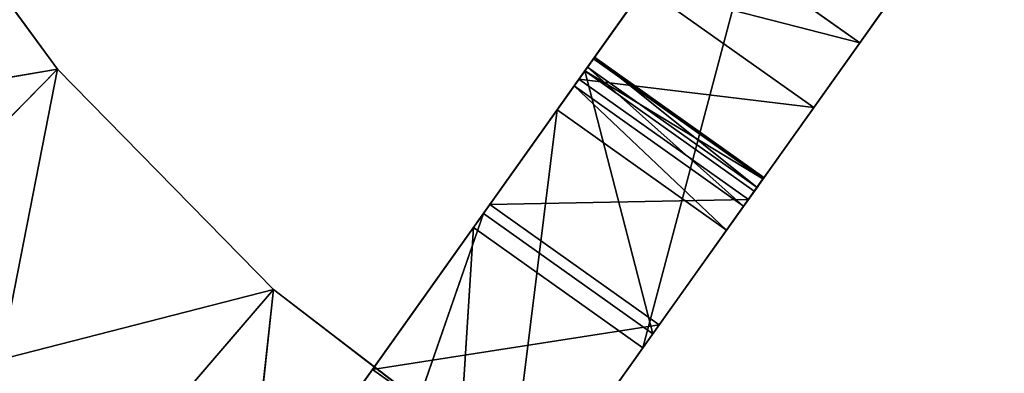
# Model space of a CAD drawing. Extents: x 47 to 276, y 1497 to 1772.
# Tile 34 of 61: x 111 to 140, y 1607 to 1617. Entities that reach past the tile are written whole.
import ezdxf

# ---------------------------------------------------------------- set-up
doc = ezdxf.new("R2010")
doc.units = 0
doc.header["$LTSCALE"] = 25.4
doc.layers.get('0').update_dxf_attribs({"color": 13, "linetype": 'CONTINUOUS'})

# ---------------------------------------------------------------- blocks, each defined once
blk = doc.blocks.new('IKA-A-4171_STL')
at = {"color": 33}
for p, q in [((120.207, 1543.307, 107.914), (126.931, 1543.808, 117.378)), ((120.207, 1543.307, 107.914), (126.931, 1543.808, 117.378)), ((126.931, 1543.808, 117.378), (125.302, 1543.307, 104.294)), ((126.931, 1543.808, 117.378), (125.302, 1543.307, 104.294)), ((132.026, 1543.808, 113.757), (125.302, 1543.307, 104.294)), ((132.026, 1543.808, 113.757), (125.302, 1543.307, 104.294)), ((126.931, 1543.808, 117.378), (132.026, 1543.808, 113.757)), ((126.931, 1543.808, 117.378), (132.026, 1543.808, 113.757)), ((126.931, 1543.808, 117.378), (127.443, 1543.585, 118.098)), ((127.764, 1540.453, 118.55), (126.931, 1543.808, 117.378)), ((127.764, 1540.453, 118.55), (126.931, 1543.808, 117.378)), ((126.931, 1543.808, 117.378), (127.443, 1543.585, 118.098)), ((127.443, 1543.585, 118.098), (132.026, 1543.808, 113.757)), ((127.443, 1543.585, 118.098), (132.026, 1543.808, 113.757)), ((132.538, 1543.585, 114.478), (132.026, 1543.808, 113.757)), ((132.538, 1543.585, 114.478), (132.026, 1543.808, 113.757)), ((132.94, 1542.994, 115.043), (132.026, 1543.808, 113.757)), ((133.148, 1542.156, 115.336), (132.026, 1543.808, 113.757)), ((132.94, 1542.994, 115.043), (132.026, 1543.808, 113.757)), ((133.148, 1542.156, 115.336), (132.026, 1543.808, 113.757)), ((132.859, 1540.453, 114.929), (132.026, 1543.808, 113.757)), ((132.859, 1540.453, 114.929), (132.026, 1543.808, 113.757)), ((127.443, 1543.585, 118.098), (132.538, 1543.585, 114.478)), ((127.443, 1543.585, 118.098), (132.538, 1543.585, 114.478)), ((127.443, 1543.585, 118.098), (127.845, 1542.994, 118.663)), ((127.443, 1543.585, 118.098), (127.845, 1542.994, 118.663)), ((127.443, 1543.585, 118.098), (128.053, 1542.156, 118.956)), ((127.764, 1540.453, 118.55), (127.443, 1543.585, 118.098)), ((127.764, 1540.453, 118.55), (127.443, 1543.585, 118.098)), ((128.024, 1541.246, 118.915), (127.443, 1543.585, 118.098)), ((128.024, 1541.246, 118.915), (127.443, 1543.585, 118.098)), ((127.443, 1543.585, 118.098), (128.053, 1542.156, 118.956)), ((127.845, 1542.994, 118.663), (132.538, 1543.585, 114.478)), ((127.845, 1542.994, 118.663), (132.538, 1543.585, 114.478)), ((132.94, 1542.994, 115.043), (132.538, 1543.585, 114.478)), ((132.94, 1542.994, 115.043), (132.538, 1543.585, 114.478)), ((124.712, 1534.734, 114.255), (120.207, 1543.307, 107.914)), ((124.712, 1534.734, 114.255), (120.207, 1543.307, 107.914)), ((127.764, 1540.453, 118.55), (120.207, 1543.307, 107.914)), ((127.764, 1540.453, 118.55), (120.207, 1543.307, 107.914)), ((132.859, 1540.453, 114.929), (125.302, 1543.307, 104.294)), ((132.859, 1540.453, 114.929), (125.302, 1543.307, 104.294)), ((129.807, 1534.734, 110.634), (125.302, 1543.307, 104.294)), ((129.807, 1534.734, 110.634), (125.302, 1543.307, 104.294)), ((127.845, 1542.994, 118.663), (132.94, 1542.994, 115.043)), ((127.845, 1542.994, 118.663), (132.94, 1542.994, 115.043)), ((127.845, 1542.994, 118.663), (128.053, 1542.156, 118.956)), ((127.845, 1542.994, 118.663), (128.053, 1542.156, 118.956)), ((128.053, 1542.156, 118.956), (132.94, 1542.994, 115.043)), ((128.053, 1542.156, 118.956), (132.94, 1542.994, 115.043)), ((133.148, 1542.156, 115.336), (132.94, 1542.994, 115.043)), ((133.148, 1542.156, 115.336), (132.94, 1542.994, 115.043)), ((128.053, 1542.156, 118.956), (128.024, 1541.246, 118.915)), ((128.024, 1541.246, 118.915), (133.148, 1542.156, 115.336)), ((128.024, 1541.246, 118.915), (133.148, 1542.156, 115.336)), ((128.053, 1542.156, 118.956), (128.024, 1541.246, 118.915)), ((128.053, 1542.156, 118.956), (133.148, 1542.156, 115.336)), ((128.053, 1542.156, 118.956), (133.148, 1542.156, 115.336)), ((132.859, 1540.453, 114.929), (133.148, 1542.156, 115.336)), ((132.859, 1540.453, 114.929), (133.148, 1542.156, 115.336)), ((133.119, 1541.246, 115.295), (133.148, 1542.156, 115.336)), ((133.119, 1541.246, 115.295), (133.148, 1542.156, 115.336)), ((124.712, 1534.734, 114.255), (116.577, 1541.836, 102.806)), ((124.712, 1534.734, 114.255), (116.577, 1541.836, 102.806)), ((129.807, 1534.734, 110.634), (121.672, 1541.836, 99.186)), ((129.807, 1534.734, 110.634), (121.672, 1541.836, 99.186)), ((128.024, 1541.246, 118.915), (127.764, 1540.453, 118.55)), ((127.764, 1540.453, 118.55), (133.119, 1541.246, 115.295)), ((127.764, 1540.453, 118.55), (133.119, 1541.246, 115.295)), ((128.024, 1541.246, 118.915), (127.764, 1540.453, 118.55)), ((128.024, 1541.246, 118.915), (133.119, 1541.246, 115.295)), ((128.024, 1541.246, 118.915), (133.119, 1541.246, 115.295)), ((132.859, 1540.453, 114.929), (133.119, 1541.246, 115.295)), ((132.859, 1540.453, 114.929), (133.119, 1541.246, 115.295)), ((127.764, 1540.453, 118.55), (124.712, 1534.734, 114.255)), ((127.764, 1540.453, 118.55), (124.712, 1534.734, 114.255)), ((127.764, 1540.453, 118.55), (132.859, 1540.453, 114.929)), ((129.807, 1534.734, 110.634), (127.764, 1540.453, 118.55)), ((129.807, 1534.734, 110.634), (127.764, 1540.453, 118.55)), ((127.764, 1540.453, 118.55), (132.859, 1540.453, 114.929)), ((129.807, 1534.734, 110.634), (132.859, 1540.453, 114.929)), ((129.807, 1534.734, 110.634), (132.859, 1540.453, 114.929)), ((118.693, 1539.116, 94.993), (129.807, 1534.734, 110.634)), ((118.693, 1539.116, 94.993), (129.807, 1534.734, 110.634)), ((101.006, 1534.734, 107.508), (111.911, 1534.734, 118.596)), ((101.006, 1534.734, 107.508), (111.911, 1534.734, 118.596)), ((106.434, 1534.734, 126.08), (111.911, 1534.734, 118.596)), ((111.911, 1534.734, 118.596), (106.434, 1526.334, 126.08)), ((111.911, 1534.734, 118.596), (106.434, 1526.334, 126.08)), ((106.434, 1534.734, 126.08), (111.911, 1534.734, 118.596)), ((108.295, 1534.734, 100.209), (118.397, 1534.734, 111.967)), ((108.295, 1534.734, 100.209), (118.397, 1534.734, 111.967)), ((108.295, 1534.734, 100.209), (111.911, 1534.734, 118.596)), ((108.295, 1534.734, 100.209), (111.911, 1534.734, 118.596)), ((111.911, 1534.734, 118.596), (118.397, 1534.734, 111.967)), ((118.397, 1534.734, 111.967), (111.911, 1526.334, 118.596)), ((118.397, 1534.734, 111.967), (111.911, 1526.334, 118.596)), ((111.911, 1534.734, 118.596), (118.397, 1534.734, 111.967)), ((111.911, 1534.734, 118.596), (111.911, 1526.334, 118.596)), ((111.911, 1534.734, 118.596), (111.911, 1526.334, 118.596)), ((124.712, 1534.734, 114.255), (112.32, 1534.734, 96.814)), ((124.712, 1534.734, 114.255), (112.32, 1534.734, 96.814)), ((116.458, 1534.734, 93.902), (118.397, 1534.734, 111.967)), ((116.458, 1534.734, 93.902), (118.397, 1534.734, 111.967)), ((117.414, 1534.734, 93.194), (124.712, 1534.734, 114.255)), ((117.414, 1534.734, 93.194), (124.712, 1534.734, 114.255)), ((117.414, 1534.734, 93.194), (129.807, 1534.734, 110.634)), ((117.414, 1534.734, 93.194), (129.807, 1534.734, 110.634)), ((118.397, 1534.734, 111.967), (125.76, 1534.734, 106.329)), ((125.76, 1534.734, 106.329), (118.397, 1526.334, 111.967)), ((125.76, 1534.734, 106.329), (118.397, 1526.334, 111.967)), ((118.397, 1534.734, 111.967), (125.76, 1534.734, 106.329)), ((118.397, 1534.734, 111.967), (118.397, 1526.334, 111.967)), ((118.397, 1534.734, 111.967), (118.397, 1526.334, 111.967)), ((124.712, 1534.734, 114.255), (129.807, 1534.734, 110.634)), ((124.712, 1534.734, 114.255), (129.807, 1534.734, 110.634)), ((94.711, 1526.334, 115.679), (111.911, 1526.334, 118.596)), ((94.711, 1526.334, 115.679), (111.911, 1526.334, 118.596)), ((101.006, 1526.334, 107.508), (111.911, 1526.334, 118.596)), ((101.006, 1526.334, 107.508), (111.911, 1526.334, 118.596)), ((101.006, 1526.334, 107.508), (118.397, 1526.334, 111.967)), ((101.006, 1526.334, 107.508), (118.397, 1526.334, 111.967)), ((111.911, 1526.334, 118.596), (106.434, 1526.334, 126.08)), ((111.911, 1526.334, 118.596), (106.434, 1526.334, 126.08)), ((108.295, 1526.334, 100.209), (118.397, 1526.334, 111.967)), ((108.295, 1526.334, 100.209), (118.397, 1526.334, 111.967)), ((118.397, 1526.334, 111.967), (111.911, 1526.334, 118.596)), ((118.397, 1526.334, 111.967), (111.911, 1526.334, 118.596)), ((125.76, 1526.334, 106.329), (118.397, 1526.334, 111.967)), ((125.76, 1526.334, 106.329), (118.397, 1526.334, 111.967)), ((118.57, 1327.638, 105.611), (124.414, 1308.491, 113.835)), ((118.57, 1327.638, 105.611), (124.414, 1308.491, 113.835)), ((124.414, 1308.491, 113.835), (123.665, 1327.638, 101.991)), ((124.414, 1308.491, 113.835), (123.665, 1327.638, 101.991)), ((129.509, 1308.491, 110.215), (123.665, 1327.638, 101.991)), ((129.509, 1308.491, 110.215), (123.665, 1327.638, 101.991)), ((121.38, 1298.713, 109.565), (116.528, 1314.11, 102.737)), ((116.528, 1314.11, 102.737), (124.414, 1308.491, 113.835)), ((116.528, 1314.11, 102.737), (124.414, 1308.491, 113.835)), ((121.38, 1298.713, 109.565), (116.528, 1314.11, 102.737)), ((121.38, 1298.713, 109.565), (124.414, 1308.491, 113.835)), ((121.38, 1298.713, 109.565), (124.414, 1308.491, 113.835)), ((124.414, 1308.491, 113.835), (129.509, 1308.491, 110.215)), ((124.414, 1308.491, 113.835), (129.509, 1308.491, 110.215)), ((124.414, 1308.491, 113.835), (134.067, 1279.744, 127.42)), ((124.414, 1308.491, 113.835), (134.067, 1279.744, 127.42)), ((126.475, 1298.713, 105.945), (129.509, 1308.491, 110.215)), ((126.475, 1298.713, 105.945), (129.509, 1308.491, 110.215)), ((134.067, 1279.744, 127.42), (129.509, 1308.491, 110.215)), ((134.067, 1279.744, 127.42), (129.509, 1308.491, 110.215)), ((139.161, 1279.744, 123.799), (129.509, 1308.491, 110.215)), ((130.002, 1285.223, 110.909), (129.509, 1308.491, 110.215)), ((139.161, 1279.744, 123.799), (129.509, 1308.491, 110.215)), ((130.002, 1285.223, 110.909), (129.509, 1308.491, 110.215)), ((124.907, 1285.223, 114.529), (121.38, 1298.713, 109.565)), ((121.38, 1298.713, 109.565), (130.002, 1285.223, 110.909)), ((121.38, 1298.713, 109.565), (130.002, 1285.223, 110.909)), ((121.38, 1298.713, 109.565), (126.475, 1298.713, 105.945)), ((121.38, 1298.713, 109.565), (126.475, 1298.713, 105.945)), ((121.38, 1298.713, 109.565), (134.067, 1279.744, 127.42)), ((121.38, 1298.713, 109.565), (134.067, 1279.744, 127.42)), ((124.907, 1285.223, 114.529), (121.38, 1298.713, 109.565)), ((126.475, 1298.713, 105.945), (130.002, 1285.223, 110.909)), ((126.475, 1298.713, 105.945), (130.002, 1285.223, 110.909)), ((127.584, 1271.885, 118.297), (124.907, 1285.223, 114.529)), ((124.907, 1285.223, 114.529), (132.679, 1271.885, 114.677)), ((124.907, 1285.223, 114.529), (132.679, 1271.885, 114.677)), ((124.907, 1285.223, 114.529), (130.002, 1285.223, 110.909)), ((124.907, 1285.223, 114.529), (130.002, 1285.223, 110.909)), ((124.907, 1285.223, 114.529), (134.067, 1279.744, 127.42)), ((124.907, 1285.223, 114.529), (134.067, 1279.744, 127.42)), ((127.584, 1271.885, 118.297), (124.907, 1285.223, 114.529)), ((130.002, 1285.223, 110.909), (132.679, 1271.885, 114.677)), ((130.002, 1285.223, 110.909), (132.679, 1271.885, 114.677)), ((130.002, 1285.223, 110.909), (139.161, 1279.744, 123.799)), ((130.002, 1285.223, 110.909), (139.161, 1279.744, 123.799)), ((134.067, 1279.744, 127.42), (127.584, 1271.885, 118.297)), ((134.067, 1279.744, 127.42), (127.584, 1271.885, 118.297)), ((132.679, 1271.885, 114.677), (139.161, 1279.744, 123.799)), ((132.679, 1271.885, 114.677), (139.161, 1279.744, 123.799)), ((134.646, 1257.812, 117.445), (139.161, 1279.744, 123.799)), ((134.646, 1257.812, 117.445), (139.161, 1279.744, 123.799)), ((129.551, 1257.812, 121.065), (127.584, 1271.885, 118.297)), ((127.584, 1271.885, 118.297), (134.646, 1257.812, 117.445)), ((127.584, 1271.885, 118.297), (134.646, 1257.812, 117.445)), ((127.584, 1271.885, 118.297), (132.679, 1271.885, 114.677)), ((127.584, 1271.885, 118.297), (132.679, 1271.885, 114.677)), ((127.584, 1271.885, 118.297), (138.661, 1264.719, 133.886)), ((127.584, 1271.885, 118.297), (138.661, 1264.719, 133.886)), ((129.551, 1257.812, 121.065), (127.584, 1271.885, 118.297)), ((132.679, 1271.885, 114.677), (134.646, 1257.812, 117.445)), ((132.679, 1271.885, 114.677), (134.646, 1257.812, 117.445)), ((143.756, 1264.719, 130.266), (134.646, 1257.812, 117.445)), ((143.756, 1264.719, 130.266), (134.646, 1257.812, 117.445)), ((129.551, 1257.812, 121.065), (136.029, 1241.064, 119.391)), ((129.551, 1257.812, 121.065), (136.029, 1241.064, 119.391)), ((129.551, 1257.812, 121.065), (134.646, 1257.812, 117.445)), ((129.551, 1257.812, 121.065), (134.646, 1257.812, 117.445)), ((134.646, 1257.812, 117.445), (136.029, 1241.064, 119.391)), ((146.418, 1253.602, 134.012), (134.646, 1257.812, 117.445)), ((146.418, 1253.602, 134.012), (134.646, 1257.812, 117.445)), ((134.646, 1257.812, 117.445), (136.029, 1241.064, 119.391)), ((146.418, 1253.602, 134.012), (136.029, 1241.064, 119.391)), ((146.418, 1253.602, 134.012), (136.029, 1241.064, 119.391)), ((148.444, 1241.285, 136.863), (136.029, 1241.064, 119.391)), ((148.444, 1241.285, 136.863), (136.029, 1241.064, 119.391)), ((130.934, 1241.064, 123.011), (136.029, 1241.064, 119.391)), ((130.934, 1241.064, 123.011), (136.029, 1241.064, 119.391)), ((136.029, 1241.064, 119.391), (136.732, 1221.47, 120.381)), ((136.029, 1241.064, 119.391), (136.732, 1221.47, 120.381))]:
    blk.add_line(p, q, dxfattribs=at)
mesh = blk.add_polyface(dxfattribs=at)
corners = [(126.931, 1543.808, 117.378), (125.302, 1543.307, 104.294), (120.207, 1543.307, 107.914)]
mesh.append_faces([[corners[k] for k in face] for face in [(0, 1, 2)]], dxfattribs={"color": 33})
mesh = blk.add_polyface(dxfattribs=at)
corners = [(126.931, 1543.808, 117.378), (120.207, 1543.307, 107.914), (127.764, 1540.453, 118.55)]
mesh.append_faces([[corners[k] for k in face] for face in [(0, 1, 2)]], dxfattribs={"color": 33})
mesh = blk.add_polyface(dxfattribs=at)
corners = [(126.931, 1543.808, 117.378), (132.026, 1543.808, 113.757), (125.302, 1543.307, 104.294)]
mesh.append_faces([[corners[k] for k in face] for face in [(0, 1, 2)]], dxfattribs={"color": 33})
mesh = blk.add_polyface(dxfattribs=at)
corners = [(132.026, 1543.808, 113.757), (132.859, 1540.453, 114.929), (125.302, 1543.307, 104.294)]
mesh.append_faces([[corners[k] for k in face] for face in [(0, 1, 2)]], dxfattribs={"color": 33})
mesh = blk.add_polyface(dxfattribs=at)
corners = [(127.443, 1543.585, 118.098), (132.026, 1543.808, 113.757), (126.931, 1543.808, 117.378)]
mesh.append_faces([[corners[k] for k in face] for face in [(0, 1, 2)]], dxfattribs={"color": 33})
mesh = blk.add_polyface(dxfattribs=at)
corners = [(126.931, 1543.808, 117.378), (127.764, 1540.453, 118.55), (127.443, 1543.585, 118.098)]
mesh.append_faces([[corners[k] for k in face] for face in [(0, 1, 2)]], dxfattribs={"color": 33})
mesh = blk.add_polyface(dxfattribs=at)
corners = [(127.443, 1543.585, 118.098), (132.538, 1543.585, 114.478), (132.026, 1543.808, 113.757)]
mesh.append_faces([[corners[k] for k in face] for face in [(0, 1, 2)]], dxfattribs={"color": 33})
mesh = blk.add_polyface(dxfattribs=at)
corners = [(132.026, 1543.808, 113.757), (132.538, 1543.585, 114.478), (132.94, 1542.994, 115.043)]
mesh.append_faces([[corners[k] for k in face] for face in [(0, 1, 2)]], dxfattribs={"color": 33})
mesh = blk.add_polyface(dxfattribs=at)
corners = [(132.026, 1543.808, 113.757), (132.94, 1542.994, 115.043), (133.148, 1542.156, 115.336)]
mesh.append_faces([[corners[k] for k in face] for face in [(0, 1, 2)]], dxfattribs={"color": 33})
mesh = blk.add_polyface(dxfattribs=at)
corners = [(132.026, 1543.808, 113.757), (133.148, 1542.156, 115.336), (132.859, 1540.453, 114.929)]
mesh.append_faces([[corners[k] for k in face] for face in [(0, 1, 2)]], dxfattribs={"color": 33})
mesh = blk.add_polyface(dxfattribs=at)
corners = [(127.845, 1542.994, 118.663), (132.538, 1543.585, 114.478), (127.443, 1543.585, 118.098)]
mesh.append_faces([[corners[k] for k in face] for face in [(0, 1, 2)]], dxfattribs={"color": 33})
mesh = blk.add_polyface(dxfattribs=at)
corners = [(127.443, 1543.585, 118.098), (128.053, 1542.156, 118.956), (127.845, 1542.994, 118.663)]
mesh.append_faces([[corners[k] for k in face] for face in [(0, 1, 2)]], dxfattribs={"color": 33})
mesh = blk.add_polyface(dxfattribs=at)
corners = [(127.443, 1543.585, 118.098), (127.764, 1540.453, 118.55), (128.024, 1541.246, 118.915)]
mesh.append_faces([[corners[k] for k in face] for face in [(0, 1, 2)]], dxfattribs={"color": 33})
mesh = blk.add_polyface(dxfattribs=at)
corners = [(127.443, 1543.585, 118.098), (128.024, 1541.246, 118.915), (128.053, 1542.156, 118.956)]
mesh.append_faces([[corners[k] for k in face] for face in [(0, 1, 2)]], dxfattribs={"color": 33})
mesh = blk.add_polyface(dxfattribs=at)
corners = [(127.845, 1542.994, 118.663), (132.94, 1542.994, 115.043), (132.538, 1543.585, 114.478)]
mesh.append_faces([[corners[k] for k in face] for face in [(0, 1, 2)]], dxfattribs={"color": 33})
mesh = blk.add_polyface(dxfattribs=at)
corners = [(113.088, 1534.734, 126.566), (101.204, 1541.841, 119.11), (106.509, 1543.308, 122.438)]
mesh.append_faces([[corners[k] for k in face] for face in [(0, 1, 2)]], dxfattribs={"color": 33})
mesh = blk.add_polyface(dxfattribs=at)
corners = [(120.207, 1543.307, 107.914), (116.577, 1541.836, 102.806), (124.712, 1534.734, 114.255)]
mesh.append_faces([[corners[k] for k in face] for face in [(0, 1, 2)]], dxfattribs={"color": 33})
mesh = blk.add_polyface(dxfattribs=at)
corners = [(120.207, 1543.307, 107.914), (124.712, 1534.734, 114.255), (127.764, 1540.453, 118.55)]
mesh.append_faces([[corners[k] for k in face] for face in [(0, 1, 2)]], dxfattribs={"color": 33})
mesh = blk.add_polyface(dxfattribs=at)
corners = [(125.302, 1543.307, 104.294), (129.807, 1534.734, 110.634), (121.672, 1541.836, 99.186)]
mesh.append_faces([[corners[k] for k in face] for face in [(0, 1, 2)]], dxfattribs={"color": 33})
mesh = blk.add_polyface(dxfattribs=at)
corners = [(125.302, 1543.307, 104.294), (132.859, 1540.453, 114.929), (129.807, 1534.734, 110.634)]
mesh.append_faces([[corners[k] for k in face] for face in [(0, 1, 2)]], dxfattribs={"color": 33})
mesh = blk.add_polyface(dxfattribs=at)
corners = [(132.94, 1542.994, 115.043), (127.845, 1542.994, 118.663), (128.053, 1542.156, 118.956)]
mesh.append_faces([[corners[k] for k in face] for face in [(0, 1, 2)]], dxfattribs={"color": 33})
mesh = blk.add_polyface(dxfattribs=at)
corners = [(133.148, 1542.156, 115.336), (132.94, 1542.994, 115.043), (128.053, 1542.156, 118.956)]
mesh.append_faces([[corners[k] for k in face] for face in [(0, 1, 2)]], dxfattribs={"color": 33})
mesh = blk.add_polyface(dxfattribs=at)
corners = [(133.148, 1542.156, 115.336), (128.053, 1542.156, 118.956), (128.024, 1541.246, 118.915)]
mesh.append_faces([[corners[k] for k in face] for face in [(0, 1, 2)]], dxfattribs={"color": 33})
mesh = blk.add_polyface(dxfattribs=at)
corners = [(133.148, 1542.156, 115.336), (128.024, 1541.246, 118.915), (133.119, 1541.246, 115.295)]
mesh.append_faces([[corners[k] for k in face] for face in [(0, 1, 2)]], dxfattribs={"color": 33})
mesh = blk.add_polyface(dxfattribs=at)
corners = [(133.148, 1542.156, 115.336), (133.119, 1541.246, 115.295), (132.859, 1540.453, 114.929)]
mesh.append_faces([[corners[k] for k in face] for face in [(0, 1, 2)]], dxfattribs={"color": 33})
mesh = blk.add_polyface(dxfattribs=at)
corners = [(113.088, 1534.734, 126.566), (96.848, 1539.128, 116.377), (101.204, 1541.841, 119.11)]
mesh.append_faces([[corners[k] for k in face] for face in [(0, 1, 2)]], dxfattribs={"color": 33})
mesh = blk.add_polyface(dxfattribs=at)
corners = [(116.577, 1541.836, 102.806), (112.32, 1534.734, 96.814), (124.712, 1534.734, 114.255)]
mesh.append_faces([[corners[k] for k in face] for face in [(0, 1, 2)]], dxfattribs={"color": 33})
mesh = blk.add_polyface(dxfattribs=at)
corners = [(121.672, 1541.836, 99.186), (129.807, 1534.734, 110.634), (118.693, 1539.116, 94.993)]
mesh.append_faces([[corners[k] for k in face] for face in [(0, 1, 2)]], dxfattribs={"color": 33})
mesh = blk.add_polyface(dxfattribs=at)
corners = [(133.119, 1541.246, 115.295), (128.024, 1541.246, 118.915), (127.764, 1540.453, 118.55)]
mesh.append_faces([[corners[k] for k in face] for face in [(0, 1, 2)]], dxfattribs={"color": 33})
mesh = blk.add_polyface(dxfattribs=at)
corners = [(133.119, 1541.246, 115.295), (127.764, 1540.453, 118.55), (132.859, 1540.453, 114.929)]
mesh.append_faces([[corners[k] for k in face] for face in [(0, 1, 2)]], dxfattribs={"color": 33})
mesh = blk.add_polyface(dxfattribs=at)
corners = [(127.764, 1540.453, 118.55), (124.712, 1534.734, 114.255), (129.807, 1534.734, 110.634)]
mesh.append_faces([[corners[k] for k in face] for face in [(0, 1, 2)]], dxfattribs={"color": 33})
mesh = blk.add_polyface(dxfattribs=at)
corners = [(127.764, 1540.453, 118.55), (129.807, 1534.734, 110.634), (132.859, 1540.453, 114.929)]
mesh.append_faces([[corners[k] for k in face] for face in [(0, 1, 2)]], dxfattribs={"color": 33})
mesh = blk.add_polyface(dxfattribs=at)
corners = [(113.088, 1534.734, 126.566), (94.965, 1534.734, 115.196), (96.848, 1539.128, 116.377)]
mesh.append_faces([[corners[k] for k in face] for face in [(0, 1, 2)]], dxfattribs={"color": 33})
mesh = blk.add_polyface(dxfattribs=at)
corners = [(118.693, 1539.116, 94.993), (129.807, 1534.734, 110.634), (117.414, 1534.734, 93.194)]
mesh.append_faces([[corners[k] for k in face] for face in [(0, 1, 2)]], dxfattribs={"color": 33})
mesh = blk.add_polyface(dxfattribs=at)
corners = [(109.767, 1534.734, 131.86), (94.965, 1534.734, 115.196), (113.088, 1534.734, 126.566)]
mesh.append_faces([[corners[k] for k in face] for face in [(0, 1, 2)]], dxfattribs={"color": 33})
mesh = blk.add_polyface(dxfattribs=at)
corners = [(111.911, 1534.734, 118.596), (108.295, 1534.734, 100.209), (101.006, 1534.734, 107.508)]
mesh.append_faces([[corners[k] for k in face] for face in [(0, 1, 2)]], dxfattribs={"color": 33})
mesh = blk.add_polyface(dxfattribs=at)
corners = [(106.434, 1534.734, 126.08), (111.911, 1534.734, 118.596), (101.006, 1534.734, 107.508)]
mesh.append_faces([[corners[k] for k in face] for face in [(0, 1, 2)]], dxfattribs={"color": 33})
mesh = blk.add_polyface(dxfattribs=at)
corners = [(111.911, 1534.734, 118.596), (106.434, 1526.334, 126.08), (111.911, 1526.334, 118.596)]
mesh.append_faces([[corners[k] for k in face] for face in [(0, 1, 2)]], dxfattribs={"color": 33})
mesh = blk.add_polyface(dxfattribs=at)
corners = [(106.434, 1534.734, 126.08), (106.434, 1526.334, 126.08), (111.911, 1534.734, 118.596)]
mesh.append_faces([[corners[k] for k in face] for face in [(0, 1, 2)]], dxfattribs={"color": 33})
mesh = blk.add_polyface(dxfattribs=at)
corners = [(118.397, 1534.734, 111.967), (116.458, 1534.734, 93.902), (108.295, 1534.734, 100.209)]
mesh.append_faces([[corners[k] for k in face] for face in [(0, 1, 2)]], dxfattribs={"color": 33})
mesh = blk.add_polyface(dxfattribs=at)
corners = [(111.911, 1534.734, 118.596), (118.397, 1534.734, 111.967), (108.295, 1534.734, 100.209)]
mesh.append_faces([[corners[k] for k in face] for face in [(0, 1, 2)]], dxfattribs={"color": 33})
mesh = blk.add_polyface(dxfattribs=at)
corners = [(118.397, 1534.734, 111.967), (111.911, 1526.334, 118.596), (118.397, 1526.334, 111.967)]
mesh.append_faces([[corners[k] for k in face] for face in [(0, 1, 2)]], dxfattribs={"color": 33})
mesh = blk.add_polyface(dxfattribs=at)
corners = [(111.911, 1534.734, 118.596), (111.911, 1526.334, 118.596), (118.397, 1534.734, 111.967)]
mesh.append_faces([[corners[k] for k in face] for face in [(0, 1, 2)]], dxfattribs={"color": 33})
mesh = blk.add_polyface(dxfattribs=at)
corners = [(124.712, 1534.734, 114.255), (112.32, 1534.734, 96.814), (117.414, 1534.734, 93.194)]
mesh.append_faces([[corners[k] for k in face] for face in [(0, 1, 2)]], dxfattribs={"color": 33})
mesh = blk.add_polyface(dxfattribs=at)
corners = [(118.397, 1534.734, 111.967), (125.76, 1534.734, 106.329), (116.458, 1534.734, 93.902)]
mesh.append_faces([[corners[k] for k in face] for face in [(0, 1, 2)]], dxfattribs={"color": 33})
mesh = blk.add_polyface(dxfattribs=at)
corners = [(124.712, 1534.734, 114.255), (117.414, 1534.734, 93.194), (129.807, 1534.734, 110.634)]
mesh.append_faces([[corners[k] for k in face] for face in [(0, 1, 2)]], dxfattribs={"color": 33})
mesh = blk.add_polyface(dxfattribs=at)
corners = [(125.76, 1534.734, 106.329), (118.397, 1526.334, 111.967), (125.76, 1526.334, 106.329)]
mesh.append_faces([[corners[k] for k in face] for face in [(0, 1, 2)]], dxfattribs={"color": 33})
mesh = blk.add_polyface(dxfattribs=at)
corners = [(125.76, 1534.734, 106.329), (118.397, 1534.734, 111.967), (118.397, 1526.334, 111.967)]
mesh.append_faces([[corners[k] for k in face] for face in [(0, 1, 2)]], dxfattribs={"color": 33})
mesh = blk.add_polyface(dxfattribs=at)
corners = [(106.434, 1526.334, 126.08), (94.711, 1526.334, 115.679), (111.911, 1526.334, 118.596)]
mesh.append_faces([[corners[k] for k in face] for face in [(0, 1, 2)]], dxfattribs={"color": 33})
mesh = blk.add_polyface(dxfattribs=at)
corners = [(111.911, 1526.334, 118.596), (94.711, 1526.334, 115.679), (101.006, 1526.334, 107.508)]
mesh.append_faces([[corners[k] for k in face] for face in [(0, 1, 2)]], dxfattribs={"color": 33})
mesh = blk.add_polyface(dxfattribs=at)
corners = [(111.911, 1526.334, 118.596), (101.006, 1526.334, 107.508), (118.397, 1526.334, 111.967)]
mesh.append_faces([[corners[k] for k in face] for face in [(0, 1, 2)]], dxfattribs={"color": 33})
mesh = blk.add_polyface(dxfattribs=at)
corners = [(118.397, 1526.334, 111.967), (101.006, 1526.334, 107.508), (108.295, 1526.334, 100.209)]
mesh.append_faces([[corners[k] for k in face] for face in [(0, 1, 2)]], dxfattribs={"color": 33})
mesh = blk.add_polyface(dxfattribs=at)
corners = [(118.397, 1526.334, 111.967), (108.295, 1526.334, 100.209), (125.76, 1526.334, 106.329)]
mesh.append_faces([[corners[k] for k in face] for face in [(0, 1, 2)]], dxfattribs={"color": 33})
mesh = blk.add_polyface(dxfattribs=at)
corners = [(118.57, 1327.638, 105.611), (116.528, 1314.11, 102.737), (124.414, 1308.491, 113.835)]
mesh.append_faces([[corners[k] for k in face] for face in [(0, 1, 2)]], dxfattribs={"color": 33})
mesh = blk.add_polyface(dxfattribs=at)
corners = [(124.414, 1308.491, 113.835), (123.665, 1327.638, 101.991), (118.57, 1327.638, 105.611)]
mesh.append_faces([[corners[k] for k in face] for face in [(0, 1, 2)]], dxfattribs={"color": 33})
mesh = blk.add_polyface(dxfattribs=at)
corners = [(129.509, 1308.491, 110.215), (123.665, 1327.638, 101.991), (124.414, 1308.491, 113.835)]
mesh.append_faces([[corners[k] for k in face] for face in [(0, 1, 2)]], dxfattribs={"color": 33})
mesh = blk.add_polyface(dxfattribs=at)
corners = [(123.665, 1327.638, 101.991), (129.509, 1308.491, 110.215), (126.475, 1298.713, 105.945)]
mesh.append_faces([[corners[k] for k in face] for face in [(0, 1, 2)]], dxfattribs={"color": 33})
mesh = blk.add_polyface(dxfattribs=at)
corners = [(126.475, 1298.713, 105.945), (121.38, 1298.713, 109.565), (116.528, 1314.11, 102.737)]
mesh.append_faces([[corners[k] for k in face] for face in [(0, 1, 2)]], dxfattribs={"color": 33})
mesh = blk.add_polyface(dxfattribs=at)
corners = [(116.528, 1314.11, 102.737), (121.38, 1298.713, 109.565), (124.414, 1308.491, 113.835)]
mesh.append_faces([[corners[k] for k in face] for face in [(0, 1, 2)]], dxfattribs={"color": 33})
mesh = blk.add_polyface(dxfattribs=at)
corners = [(124.414, 1308.491, 113.835), (121.38, 1298.713, 109.565), (134.067, 1279.744, 127.42)]
mesh.append_faces([[corners[k] for k in face] for face in [(0, 1, 2)]], dxfattribs={"color": 33})
mesh = blk.add_polyface(dxfattribs=at)
corners = [(134.067, 1279.744, 127.42), (129.509, 1308.491, 110.215), (124.414, 1308.491, 113.835)]
mesh.append_faces([[corners[k] for k in face] for face in [(0, 1, 2)]], dxfattribs={"color": 33})
mesh = blk.add_polyface(dxfattribs=at)
corners = [(129.509, 1308.491, 110.215), (130.002, 1285.223, 110.909), (126.475, 1298.713, 105.945)]
mesh.append_faces([[corners[k] for k in face] for face in [(0, 1, 2)]], dxfattribs={"color": 33})
mesh = blk.add_polyface(dxfattribs=at)
corners = [(139.161, 1279.744, 123.799), (129.509, 1308.491, 110.215), (134.067, 1279.744, 127.42)]
mesh.append_faces([[corners[k] for k in face] for face in [(0, 1, 2)]], dxfattribs={"color": 33})
mesh = blk.add_polyface(dxfattribs=at)
corners = [(129.509, 1308.491, 110.215), (139.161, 1279.744, 123.799), (130.002, 1285.223, 110.909)]
mesh.append_faces([[corners[k] for k in face] for face in [(0, 1, 2)]], dxfattribs={"color": 33})
mesh = blk.add_polyface(dxfattribs=at)
corners = [(130.002, 1285.223, 110.909), (124.907, 1285.223, 114.529), (121.38, 1298.713, 109.565)]
mesh.append_faces([[corners[k] for k in face] for face in [(0, 1, 2)]], dxfattribs={"color": 33})
mesh = blk.add_polyface(dxfattribs=at)
corners = [(130.002, 1285.223, 110.909), (121.38, 1298.713, 109.565), (126.475, 1298.713, 105.945)]
mesh.append_faces([[corners[k] for k in face] for face in [(0, 1, 2)]], dxfattribs={"color": 33})
mesh = blk.add_polyface(dxfattribs=at)
corners = [(121.38, 1298.713, 109.565), (124.907, 1285.223, 114.529), (134.067, 1279.744, 127.42)]
mesh.append_faces([[corners[k] for k in face] for face in [(0, 1, 2)]], dxfattribs={"color": 33})
mesh = blk.add_polyface(dxfattribs=at)
corners = [(132.679, 1271.885, 114.677), (127.584, 1271.885, 118.297), (124.907, 1285.223, 114.529)]
mesh.append_faces([[corners[k] for k in face] for face in [(0, 1, 2)]], dxfattribs={"color": 33})
mesh = blk.add_polyface(dxfattribs=at)
corners = [(132.679, 1271.885, 114.677), (124.907, 1285.223, 114.529), (130.002, 1285.223, 110.909)]
mesh.append_faces([[corners[k] for k in face] for face in [(0, 1, 2)]], dxfattribs={"color": 33})
mesh = blk.add_polyface(dxfattribs=at)
corners = [(124.907, 1285.223, 114.529), (127.584, 1271.885, 118.297), (134.067, 1279.744, 127.42)]
mesh.append_faces([[corners[k] for k in face] for face in [(0, 1, 2)]], dxfattribs={"color": 33})
mesh = blk.add_polyface(dxfattribs=at)
corners = [(130.002, 1285.223, 110.909), (139.161, 1279.744, 123.799), (132.679, 1271.885, 114.677)]
mesh.append_faces([[corners[k] for k in face] for face in [(0, 1, 2)]], dxfattribs={"color": 33})
mesh = blk.add_polyface(dxfattribs=at)
corners = [(134.067, 1279.744, 127.42), (127.584, 1271.885, 118.297), (138.661, 1264.719, 133.886)]
mesh.append_faces([[corners[k] for k in face] for face in [(0, 1, 2)]], dxfattribs={"color": 33})
mesh = blk.add_polyface(dxfattribs=at)
corners = [(139.161, 1279.744, 123.799), (134.646, 1257.812, 117.445), (132.679, 1271.885, 114.677)]
mesh.append_faces([[corners[k] for k in face] for face in [(0, 1, 2)]], dxfattribs={"color": 33})
mesh = blk.add_polyface(dxfattribs=at)
corners = [(139.161, 1279.744, 123.799), (143.756, 1264.719, 130.266), (134.646, 1257.812, 117.445)]
mesh.append_faces([[corners[k] for k in face] for face in [(0, 1, 2)]], dxfattribs={"color": 33})
mesh = blk.add_polyface(dxfattribs=at)
corners = [(134.646, 1257.812, 117.445), (129.551, 1257.812, 121.065), (127.584, 1271.885, 118.297)]
mesh.append_faces([[corners[k] for k in face] for face in [(0, 1, 2)]], dxfattribs={"color": 33})
mesh = blk.add_polyface(dxfattribs=at)
corners = [(134.646, 1257.812, 117.445), (127.584, 1271.885, 118.297), (132.679, 1271.885, 114.677)]
mesh.append_faces([[corners[k] for k in face] for face in [(0, 1, 2)]], dxfattribs={"color": 33})
mesh = blk.add_polyface(dxfattribs=at)
corners = [(127.584, 1271.885, 118.297), (129.551, 1257.812, 121.065), (138.661, 1264.719, 133.886)]
mesh.append_faces([[corners[k] for k in face] for face in [(0, 1, 2)]], dxfattribs={"color": 33})
mesh = blk.add_polyface(dxfattribs=at)
corners = [(143.756, 1264.719, 130.266), (146.418, 1253.602, 134.012), (134.646, 1257.812, 117.445)]
mesh.append_faces([[corners[k] for k in face] for face in [(0, 1, 2)]], dxfattribs={"color": 33})
mesh = blk.add_polyface(dxfattribs=at)
corners = [(136.029, 1241.064, 119.391), (130.934, 1241.064, 123.011), (129.551, 1257.812, 121.065)]
mesh.append_faces([[corners[k] for k in face] for face in [(0, 1, 2)]], dxfattribs={"color": 33})
mesh = blk.add_polyface(dxfattribs=at)
corners = [(136.029, 1241.064, 119.391), (129.551, 1257.812, 121.065), (134.646, 1257.812, 117.445)]
mesh.append_faces([[corners[k] for k in face] for face in [(0, 1, 2)]], dxfattribs={"color": 33})
mesh = blk.add_polyface(dxfattribs=at)
corners = [(134.646, 1257.812, 117.445), (146.418, 1253.602, 134.012), (136.029, 1241.064, 119.391)]
mesh.append_faces([[corners[k] for k in face] for face in [(0, 1, 2)]], dxfattribs={"color": 33})
mesh = blk.add_polyface(dxfattribs=at)
corners = [(146.418, 1253.602, 134.012), (148.444, 1241.285, 136.863), (136.029, 1241.064, 119.391)]
mesh.append_faces([[corners[k] for k in face] for face in [(0, 1, 2)]], dxfattribs={"color": 33})
mesh = blk.add_polyface(dxfattribs=at)
corners = [(148.444, 1241.285, 136.863), (136.732, 1221.47, 120.381), (136.029, 1241.064, 119.391)]
mesh.append_faces([[corners[k] for k in face] for face in [(0, 1, 2)]], dxfattribs={"color": 33})
mesh = blk.add_polyface(dxfattribs=at)
corners = [(136.732, 1221.47, 120.381), (130.934, 1241.064, 123.011), (136.029, 1241.064, 119.391)]
mesh.append_faces([[corners[k] for k in face] for face in [(0, 1, 2)]], dxfattribs={"color": 33})

msp = doc.modelspace()

# ---------------------------------------------------------------- block references
at = {"color": 0, "extrusion": (0, 1, -3.33067e-16), "rotation": 180}
msp.add_blockref('IKA-A-4171_STL', (0, 1590.411, 1497.205), dxfattribs=at)

doc.saveas('drawing.dxf')
